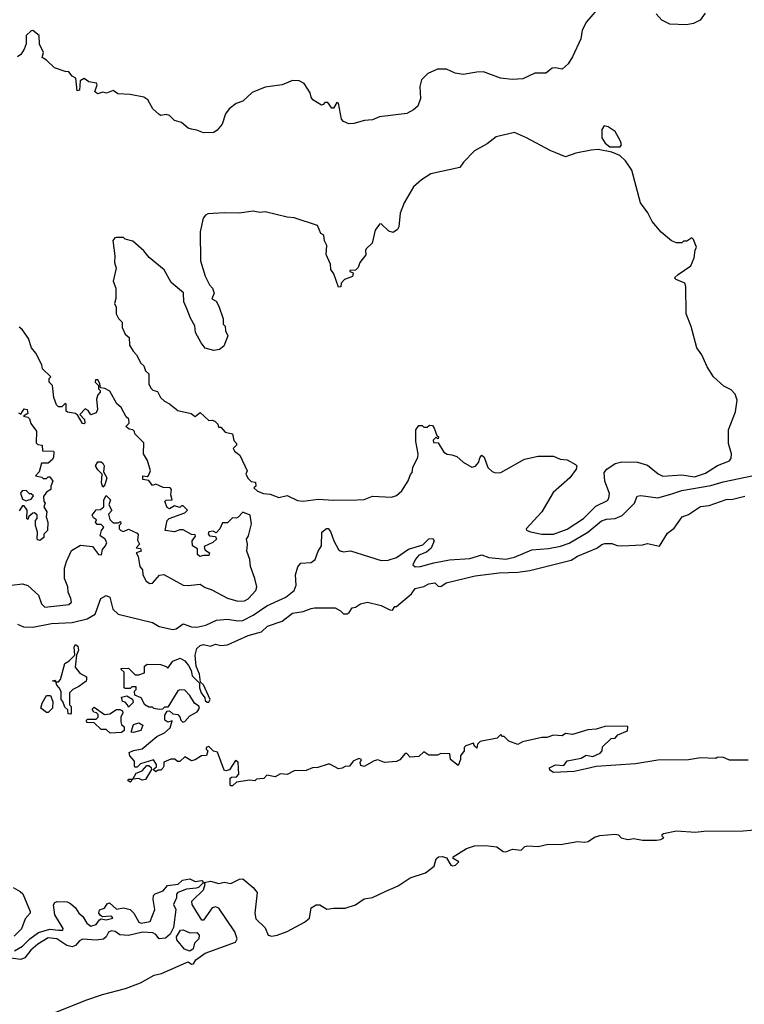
# Model space of a CAD drawing. Extents: x 1678431 to 1860718, y 384618 to 522882.
# Tile 139 of 256: x 1714718 to 1718962, y 498951 to 504717. Entities that reach past the tile are written whole.
import ezdxf

# ---------------------------------------------------------------- set-up
doc = ezdxf.new("R2010")
doc.units = 0

msp = doc.modelspace()

# ---------------------------------------------------------------- linework, layer by layer
at = {"layer": '0CON10XD'}
for points in [[(1718125, 504805.9), (1718037.7, 504705), (1718012.1, 504655), (1718003.3, 504605), (1717955, 504500), (1717930.5, 504459.5), (1717895, 504426.7), (1717855, 504436.2), (1717837, 504433), (1717800, 504405), (1717735, 504403.9), (1717665, 504371.8), (1717602.5, 504367.5), (1717534.1, 504374.1), (1717435, 504410.9), (1717395, 504410.5), (1717315, 504396.8), (1717268.8, 504405), (1717217.9, 504427.9), (1717165, 504427.7), (1717107.9, 504402.1), (1717071.1, 504365), (1717060.4, 504325), (1717064.5, 504255), (1717048.7, 504211.3), (1717025, 504190), (1716985, 504168), (1716825, 504148.1), (1716785, 504130.8), (1716737, 504127), (1716675, 504109.5), (1716645, 504107.8), (1716615, 504120.6), (1716602.2, 504135), (1716585, 504227.5), (1716575, 504232.5), (1716555, 504200), (1716545, 504200), (1716523, 504233), (1716505, 504232.5), (1716495, 504220), (1716485, 504217.5), (1716435, 504248.8), (1716425, 504263.3), (1716419.3, 504289.3), (1716383.7, 504343.7), (1716355, 504358.2), (1716315, 504360.4), (1716255, 504335.8), (1716155, 504321.2), (1716078.9, 504291.1), (1716025, 504240), (1715985, 504226), (1715944.5, 504195.5), (1715923.3, 504166.7), (1715903.1, 504105), (1715875, 504070), (1715855, 504057.1), (1715795, 504054.4), (1715755, 504071.2), (1715725, 504076), (1715705, 504081.2), (1715666.1, 504116.1), (1715625, 504126.7), (1715595, 504156), (1715575, 504162), (1715545, 504156.2), (1715535, 504162), (1715498.6, 504195), (1715468.8, 504248.8), (1715445, 504263.1), (1715365, 504278.8), (1715293.6, 504283.6), (1715265, 504302.5), (1715227, 504287), (1715205, 504293.3), (1715175, 504283.3), (1715157.5, 504295), (1715172.5, 504335), (1715167.5, 504345), (1715123.8, 504353.8), (1715095, 504372.5), (1715071.7, 504358.3), (1715067.5, 504305), (1715055, 504300), (1715047.5, 504375), (1715026.1, 504386.1), (1715005, 504412.5), (1714985, 504413.8), (1714922.5, 504435), (1714875, 504480), (1714850, 504495), (1714856.7, 504525), (1714833.6, 504573.6), (1714832.5, 504625), (1714795, 504653.3), (1714785, 504651.2), (1714756.7, 504625), (1714756.2, 504575), (1714744, 504545), (1714725, 504512.5), (1714705, 504500)], [(1718732.5, 504755), (1718703.1, 504715), (1718664, 504695), (1718623.6, 504686.4), (1718525, 504692), (1718479.2, 504715), (1718445, 504751.5)], [(1718235, 503972.5), (1718242.5, 503985), (1718237.5, 504005), (1718205, 504062.5), (1718165, 504090), (1718140, 504095), (1718127.5, 504075), (1718126.7, 504025), (1718146.2, 503995), (1718175, 503973.3), (1718235, 503972.5)], [(1717775, 501704.1), (1717845, 501704.8), (1717925, 501734.2), (1718020, 501795), (1718091.5, 501868.5), (1718159.5, 501900.5), (1718168.5, 501915), (1718171.4, 501941.4), (1718145.5, 502015), (1718140.6, 502065), (1718157.1, 502085), (1718205, 502118.2), (1718245, 502126.8), (1718335.4, 502125.4), (1718395, 502108.5), (1718457.3, 502057.3), (1718485, 502044.6), (1718595, 502052.5), (1718669.5, 502040.5), (1718735, 502061.2), (1718804, 502106), (1718875.8, 502134.2), (1718885, 502150), (1718886.1, 502173.9), (1718870, 502235), (1718870, 502315), (1718909.2, 502420.8), (1718920.7, 502489.3), (1718908, 502525), (1718885, 502550), (1718841.2, 502571.2), (1718781.2, 502625), (1718744, 502685), (1718712, 502755), (1718683.8, 502795), (1718649.7, 502919.7), (1718622, 502995), (1718620, 503155), (1718612.5, 503175), (1718562.5, 503195), (1718553.3, 503205), (1718574.2, 503225.8), (1718647.5, 503275), (1718667, 503323), (1718673, 503367), (1718682.5, 503385), (1718665, 503430), (1718655, 503440), (1718625, 503420), (1718605, 503420), (1718595, 503410), (1718565, 503410), (1718535, 503422.5), (1718475, 503472.5), (1718422.5, 503535), (1718396.1, 503586.1), (1718353.9, 503643.9), (1718303.3, 503835), (1718265, 503891.2), (1718232, 503922), (1718185, 503942), (1718105, 503957.5), (1718065, 503953.3), (1717975, 503936.2), (1717913.9, 503913.9), (1717825, 503951.2), (1717685.9, 504025.9), (1717615, 504056.7), (1717509.3, 504030.7), (1717455, 503990), (1717381.2, 503948.8), (1717317.3, 503882.7), (1717295, 503851.2), (1717125, 503813.8), (1717070.5, 503779.5), (1717025, 503737.5), (1716970, 503645), (1716946.7, 503585), (1716938.8, 503505), (1716931.2, 503488.8), (1716905, 503470), (1716879.3, 503479.3), (1716835, 503522.5), (1716825, 503520), (1716800, 503485), (1716781.7, 503408.3), (1716747.5, 503375), (1716742.5, 503365), (1716745, 503340), (1716710, 503295), (1716700, 503265), (1716685, 503250), (1716651.7, 503248.3), (1716651.7, 503241.7), (1716670, 503235), (1716666.4, 503213.6), (1716620, 503195), (1716600, 503175), (1716598.3, 503151.7), (1716585, 503150), (1716558.3, 503228.3), (1716540, 503255), (1716537.5, 503285), (1716513, 503343), (1716517.5, 503395), (1716503, 503423), (1716500, 503455), (1716482.5, 503465), (1716461.7, 503511.7), (1716325, 503556.2), (1716285, 503560), (1716155, 503591.2), (1716125, 503588.8), (1716085, 503596), (1716003.9, 503583.9), (1715915, 503586.2), (1715820.7, 503579.3), (1715807, 503573), (1715793.3, 503555), (1715774, 503475), (1715776.2, 503305), (1715803.8, 503215), (1715828.8, 503165), (1715846.2, 503145), (1715857.5, 503115), (1715843, 503083), (1715868.3, 503068.3), (1715885, 503040), (1715910, 502965), (1715910, 502935), (1715921.7, 502921.7), (1715923.3, 502895), (1715937.5, 502865), (1715912.5, 502805), (1715887.5, 502785), (1715855, 502780), (1715805, 502793.3), (1715780, 502825), (1715747.5, 502885), (1715743.3, 502925), (1715718.3, 502968.3), (1715699.2, 503019.2), (1715680, 503065), (1715677, 503117), (1715605, 503177.5), (1715563.2, 503253.2), (1715476.2, 503325), (1715444.2, 503364.2), (1715380.7, 503420.7), (1715335, 503432.5), (1715325, 503442.5), (1715285, 503442.5), (1715275, 503440), (1715263.3, 503425), (1715276, 503335), (1715272.5, 503295), (1715282.3, 503262.3), (1715266.2, 503185), (1715280, 503145), (1715281.2, 503085), (1715273.3, 503055), (1715283.6, 503033.6), (1715283.3, 502995), (1715297, 502967), (1715317.5, 502945), (1715317.5, 502915), (1715336.4, 502876.4), (1715360, 502855), (1715361.7, 502811.7), (1715382.5, 502775), (1715402.5, 502755), (1715427.5, 502705), (1715445, 502690), (1715455, 502660), (1715473.6, 502643.6), (1715473.9, 502583.9), (1715485, 502560), (1715498.3, 502548.3), (1715525, 502540), (1715543.3, 502505), (1715565, 502483.3), (1715595, 502467.5), (1715645, 502427.5), (1715721.7, 502411.7), (1715745, 502392.5), (1715775, 502417.5), (1715825, 502370), (1715845, 502372.5), (1715860, 502365), (1715878.3, 502348.3), (1715881.7, 502331.7), (1715895, 502330), (1715921.7, 502301.7), (1715965, 502292.5), (1715973, 502253), (1715987.5, 502235), (1715987.5, 502225), (1715967.5, 502205), (1715975, 502190), (1716006.7, 502166.7), (1716050, 502075), (1716042.5, 502055), (1716055, 502030), (1716073, 502013), (1716098.3, 502008.3), (1716100, 501985), (1716090, 501975), (1716110, 501955), (1716145, 501942.5), (1716185, 501938.8), (1716235, 501918.8), (1716285, 501930), (1716345, 501901.2), (1716377.7, 501897.7), (1716465, 501908.9), (1716555, 501902.5), (1716695, 501904.4), (1716735, 501907.5), (1716785, 501926.7), (1716895, 501921.4), (1716925, 501930), (1716955, 501957.5), (1716993.6, 502016.4), (1717006.4, 502053.6), (1717016.7, 502065), (1717020, 502095), (1717050, 502155), (1717052.5, 502175), (1717037, 502247), (1717037.5, 502315), (1717055, 502340), (1717075, 502340), (1717085, 502330), (1717105, 502330), (1717118.3, 502341.7), (1717135, 502340), (1717145.9, 502325.9), (1717161.7, 502281.7), (1717170, 502275), (1717168.3, 502261.7), (1717155, 502270), (1717140, 502255), (1717141.7, 502241.7), (1717168.3, 502238.3), (1717202.5, 502185), (1717221.7, 502171.7), (1717249.3, 502169.3), (1717278.3, 502158.3), (1717315, 502126.2), (1717365, 502096.7), (1717387.7, 502102.3), (1717405, 502123.3), (1717414.3, 502155), (1717425, 502166), (1717437.3, 502155), (1717460.5, 502095), (1717485, 502070.8), (1717505, 502062.5), (1717535, 502066.2), (1717675, 502144), (1717755, 502161.2), (1717845, 502160), (1717884, 502144), (1717925, 502140), (1717973, 502113), (1717980, 502105), (1717977.5, 502085), (1717940, 502035), (1717842.1, 501947.9), (1717776, 501835), (1717683.3, 501735), (1717686.7, 501726.7), (1717708.5, 501718.5), (1717775, 501704.1)], [(1714670, 501405), (1714735, 501414.2), (1714765, 501404.2), (1714827.7, 501347.7), (1714845, 501296), (1714865, 501276.9), (1715005, 501292.2), (1715020.8, 501305), (1715017.9, 501327.9), (1715001.4, 501365), (1715000, 501395), (1714979.4, 501445), (1714980, 501505), (1714992.5, 501545), (1715020.7, 501609.3), (1715075, 501640), (1715145, 501632.5), (1715180, 501585), (1715196.1, 501583.9), (1715202.5, 501615), (1715220, 501635), (1715227.5, 501655), (1715216.4, 501676.4), (1715190, 501695), (1715197.5, 501725), (1715210, 501745), (1715195, 501760), (1715171.7, 501761.7), (1715162.5, 501775), (1715168.3, 501788.3), (1715150.7, 501800.7), (1715143.3, 501815), (1715165, 501847.5), (1715191.7, 501848.3), (1715210, 501865), (1715210, 501905), (1715225, 501930), (1715250, 501905), (1715240, 501875), (1715257.5, 501842.5), (1715238.3, 501821.7), (1715245, 501790), (1715265, 501770), (1715295, 501770), (1715308.3, 501778.3), (1715310, 501765), (1715300, 501755), (1715300, 501735), (1715310, 501725), (1715325, 501720), (1715355, 501732.5), (1715405, 501710), (1715411.7, 501701.7), (1715408.3, 501668.3), (1715420, 501645), (1715400, 501625), (1715425, 501620), (1715430, 501605), (1715400, 501595), (1715412.5, 501572.5), (1715422, 501515), (1715436.2, 501495), (1715440, 501465), (1715458.3, 501428.3), (1715480, 501415), (1715495, 501416.7), (1715536.4, 501463.6), (1715563, 501467), (1715675, 501405.6), (1715705, 501402.5), (1715775, 501412), (1715805, 501392), (1715839.3, 501379.3), (1715935, 501328.9), (1715995, 501311.8), (1716035, 501314.6), (1716055, 501324.6), (1716101.4, 501375), (1716105.8, 501395), (1716095.8, 501445), (1716070, 501515), (1716065.6, 501555.6), (1716048.8, 501605), (1716052, 501645), (1716046.2, 501675), (1716058.8, 501695), (1716076, 501764), (1716067.5, 501815), (1716025, 501832.5), (1715995, 501802.5), (1715985, 501797.5), (1715965, 501800), (1715935, 501770), (1715905, 501770), (1715890, 501735), (1715868.3, 501711.7), (1715851.7, 501721.7), (1715825, 501717.5), (1715822.5, 501705), (1715830, 501695), (1715865, 501690), (1715870, 501675), (1715850, 501655), (1715798.3, 501631.7), (1715801.7, 501611.7), (1715830, 501595), (1715825, 501580), (1715795, 501580), (1715773, 501573), (1715760, 501585), (1715758.3, 501618.3), (1715730, 501635), (1715727.5, 501665), (1715746.7, 501693.3), (1715745, 501700), (1715725, 501702.5), (1715675, 501730), (1715655, 501730), (1715625, 501717.5), (1715570, 501725), (1715582.5, 501785), (1715593.6, 501796.4), (1715685, 501830), (1715700, 501845), (1715675, 501870), (1715665, 501870), (1715655, 501860), (1715625, 501870), (1715595, 501853.3), (1715580.7, 501860.7), (1715567.5, 501895), (1715575, 501902.5), (1715610, 501905), (1715602.5, 501935), (1715607.5, 501965), (1715600, 501975), (1715558.3, 501978.3), (1715515, 501997.5), (1715495, 501990), (1715475, 502017.5), (1715440, 502025), (1715440, 502045), (1715465, 502042.5), (1715473, 502047), (1715483.3, 502075), (1715466.7, 502135), (1715442.5, 502175), (1715445, 502240), (1715391.7, 502291.7), (1715390, 502305), (1715380, 502315), (1715358.3, 502318.3), (1715340, 502335), (1715360, 502355), (1715357, 502377), (1715341.7, 502391.7), (1715312.5, 502445), (1715287, 502467), (1715245, 502542.5), (1715217, 502557), (1715191.7, 502561.7), (1715187, 502587), (1715175, 502607.5), (1715161.7, 502608.3), (1715160, 502595), (1715180, 502575), (1715180, 502555), (1715190, 502545), (1715190, 502535), (1715175, 502520), (1715167.5, 502495), (1715173.3, 502435), (1715166.7, 502415), (1715135, 502402.5), (1715119.3, 502429.3), (1715101.7, 502438.3), (1715070, 502405), (1715097.5, 502375), (1715100, 502355), (1715095, 502350), (1715085, 502352.5), (1715058.3, 502398.3), (1715045, 502410), (1714998.3, 502418.3), (1714990, 502425), (1714990, 502465), (1714985, 502470), (1714965, 502450), (1714945, 502450), (1714932.5, 502462.5), (1714917.5, 502505), (1714910, 502575), (1714890, 502595), (1714890, 502615), (1714900, 502625), (1714851.7, 502671.7), (1714847.5, 502695), (1714812.5, 502765), (1714787.5, 502795), (1714769.5, 502849.5), (1714733, 502903), (1714715, 502916.7)], [(1714710, 502415), (1714725, 502407.5), (1714745, 502437.5), (1714762.5, 502435), (1714765, 502410), (1714740, 502395), (1714765, 502390), (1714775, 502380), (1714783, 502353), (1714817, 502307), (1714815, 502240), (1714825, 502230), (1714850, 502225), (1714851.7, 502191.7), (1714915, 502190), (1714917.5, 502185), (1714916.7, 502155), (1714909.3, 502140.7), (1714885, 502120), (1714845, 502120), (1714831.7, 502068.3), (1714810, 502045), (1714847, 502037), (1714855, 502030), (1714875, 502030), (1714885, 502040), (1714895, 502040), (1714912.5, 502015), (1714900, 501985), (1714900, 501965), (1714875, 501950), (1714857.5, 501925), (1714860, 501895), (1714867.5, 501885), (1714860, 501865), (1714877.5, 501835), (1714872.5, 501805), (1714882.5, 501775), (1714880, 501725), (1714860, 501705), (1714860, 501685), (1714835, 501667.5), (1714825, 501670), (1714820, 501675), (1714822.5, 501715), (1714810, 501755), (1714810, 501785), (1714820, 501795), (1714820, 501815), (1714805, 501830), (1714795, 501827.5), (1714771.7, 501808.3), (1714765, 501790), (1714760, 501795), (1714762.5, 501845), (1714745, 501870), (1714735, 501870), (1714715, 501840)], [(1715205, 501980), (1715197.5, 502005), (1715200, 502055), (1715175, 502080), (1715162.5, 502105), (1715175, 502127.5), (1715195, 502127.5), (1715205, 502120), (1715212.5, 502105), (1715208.3, 502068.3), (1715227.5, 502035), (1715217, 501993), (1715205, 501980)], [(1714705, 501177.8), (1714741, 501161), (1714795, 501159.8), (1714905, 501180.4), (1715025, 501186.7), (1715112.5, 501207.5), (1715159.6, 501235), (1715193.1, 501326.9), (1715225, 501345.3), (1715245.2, 501335.2), (1715263.9, 501265), (1715295, 501236.2), (1715495, 501186.2), (1715535, 501164.3), (1715615, 501145.8), (1715635, 501149.7), (1715675, 501178.2), (1715725, 501162.3), (1715755, 501160.2), (1715808.6, 501171.4), (1715869.9, 501200.1), (1715935, 501207.1), (1715995, 501196.2), (1716025, 501199), (1716085, 501229.3), (1716164.4, 501284.4), (1716275.8, 501334.2), (1716325, 501374.5), (1716336.6, 501405), (1716332.5, 501465), (1716346.9, 501513.1), (1716365, 501533.8), (1716425, 501538.6), (1716449.2, 501555), (1716466.7, 501605), (1716484.6, 501635.4), (1716487.5, 501715), (1716515, 501737.8), (1716525, 501736.9), (1716538.8, 501718.8), (1716558.2, 501665), (1716584.3, 501615), (1716595, 501606.2), (1716615, 501601.2), (1716655, 501606), (1716835, 501549.3), (1716875, 501552.5), (1716925, 501567.8), (1716995, 501616.8), (1717079, 501641), (1717115, 501677.3), (1717138.2, 501678.2), (1717144.6, 501665), (1717127.1, 501622.9), (1717100.6, 501599.4), (1717055, 501580.5), (1717035, 501557.3), (1717020.8, 501525), (1717033.4, 501513.4), (1717065.8, 501514.2), (1717143, 501537), (1717235, 501553), (1717355, 501561.8), (1717425, 501583.2), (1717465, 501567.9), (1717565, 501557.9), (1717615, 501570.2), (1717717.6, 501612.4), (1717815, 501619.3), (1717885, 501634.4), (1717935, 501652.1), (1718045.1, 501714.9), (1718125, 501782.3), (1718155, 501792.6), (1718205, 501795.2), (1718246.7, 501813.3), (1718319.4, 501885), (1718335, 501925.7), (1718355, 501929.6), (1718455, 501916.8), (1718530.9, 501939.1), (1718595, 501960.8), (1718765, 501989.4), (1718838.6, 502011.4), (1719015, 502047.2)], [(1714755, 501900), (1714765, 501902.5), (1714785, 501910), (1714798.3, 501928.3), (1714785, 501940), (1714775, 501940), (1714755, 501960), (1714731.7, 501958.3), (1714723.3, 501945), (1714735, 501910), (1714755, 501900)], [(1718035, 500328.8), (1717965, 500313.3), (1717845, 500307.5), (1717821.7, 500321.7), (1717820, 500335), (1717855, 500352.5), (1717905, 500350), (1717925, 500377.5), (1718007, 500393), (1718035, 500410), (1718075, 500402.5), (1718118.3, 500421.7), (1718130, 500435), (1718131.7, 500458.3), (1718181.7, 500508.3), (1718205, 500510), (1718221.7, 500528.3), (1718278.3, 500551.7), (1718280, 500575), (1718275, 500580), (1718145, 500577.5), (1718095, 500562.5), (1718045, 500557.5), (1717955, 500530), (1717915, 500537.5), (1717895, 500522.5), (1717845, 500527.5), (1717805, 500512.5), (1717775, 500512.5), (1717663, 500487), (1717635, 500472.5), (1717581.7, 500491.7), (1717555, 500520), (1717545, 500520), (1717535, 500530), (1717515, 500510), (1717415, 500490), (1717400, 500475), (1717395, 500450), (1717381.7, 500461.7), (1717375, 500480), (1717330, 500465), (1717320, 500455), (1717320, 500435), (1717300, 500405), (1717300, 500385), (1717285, 500350), (1717240, 500385), (1717237, 500417), (1717185, 500420), (1717165, 500410), (1717115, 500410), (1717085, 500430), (1717055, 500402.5), (1717005, 500397.5), (1716985, 500420), (1716975, 500420), (1716945, 500382.5), (1716925, 500372.5), (1716855, 500366.7), (1716815, 500382.5), (1716793, 500377), (1716735, 500343.8), (1716715, 500350), (1716712.5, 500367.5), (1716720, 500385), (1716705, 500390), (1716670, 500375), (1716650, 500345), (1716625, 500342.5), (1716606.7, 500333.3), (1716585, 500330), (1716535, 500357.5), (1716525, 500357.5), (1716463, 500337), (1716433.6, 500336.4), (1716395, 500320), (1716325, 500317.5), (1716285, 500297.5), (1716245, 500300), (1716215, 500282.5), (1716165, 500292.5), (1716147, 500273), (1716105, 500270), (1716095, 500260), (1716065, 500262.5), (1715988.3, 500251.7), (1715965, 500230), (1715955, 500230), (1715950, 500235), (1715950, 500275), (1715958.3, 500281.7), (1715987, 500283), (1716001.7, 500298.3), (1715998.3, 500368.3), (1715981.7, 500378.3), (1715946.2, 500323.8), (1715925, 500317.5), (1715915, 500322.5), (1715877, 500427), (1715853, 500433), (1715825, 500460), (1715810, 500455), (1715810, 500445), (1715820, 500435), (1715811.7, 500408.3), (1715783.6, 500406.4), (1715745, 500382.5), (1715725, 500377.5), (1715685, 500400), (1715655, 500372.5), (1715643, 500373), (1715626.4, 500386.4), (1715603, 500387), (1715561.7, 500368.3), (1715562.5, 500345), (1715556.4, 500333.6), (1715545, 500322.5), (1715528.3, 500321.7), (1715515, 500312.5), (1715500, 500325), (1715518.3, 500341.7), (1715520, 500355), (1715501.7, 500381.7), (1715425, 500360), (1715405, 500340), (1715395, 500340), (1715390, 500345), (1715390, 500375), (1715362.5, 500405), (1715360, 500425), (1715383.6, 500436.4), (1715435, 500446.7), (1715521.7, 500518.3), (1715565, 500540), (1715599.3, 500570.7), (1715610, 500610), (1715585, 500602.5), (1715567.5, 500615), (1715567.5, 500645), (1715581.7, 500668.3), (1715595, 500670), (1715615, 500652.5), (1715645, 500647.5), (1715656.7, 500635), (1715662.5, 500615), (1715673, 500603), (1715685, 500607.5), (1715715, 500640), (1715756.4, 500663.6), (1715770, 500685), (1715766.4, 500696.4), (1715742.5, 500715), (1715715, 500760), (1715685, 500790), (1715655, 500792.5), (1715643.6, 500786.4), (1715585, 500690), (1715565, 500690), (1715555, 500680), (1715535, 500677.5), (1715503, 500683), (1715495, 500690), (1715475, 500690), (1715450, 500705), (1715430, 500745), (1715391.7, 500761.7), (1715390, 500785), (1715400, 500795), (1715400, 500810), (1715375, 500810), (1715365, 500800), (1715335, 500800), (1715330, 500805), (1715330, 500895), (1715311.7, 500911.7), (1715311.7, 500918.3), (1715355, 500920), (1715395, 500880), (1715415, 500880), (1715448.3, 500891.7), (1715448.3, 500931.7), (1715465, 500942.5), (1715541.7, 500941.7), (1715575, 500930), (1715585, 500920), (1715615, 500960), (1715657, 500977), (1715685, 500962.5), (1715706.7, 500935), (1715722.5, 500905), (1715727.5, 500875), (1715771.7, 500831.7), (1715770, 500805), (1715780, 500775), (1715802.5, 500745), (1715805, 500730), (1715815, 500720), (1715825, 500720), (1715832.5, 500735), (1715795, 500822.5), (1715777.5, 500837.5), (1715770, 500885), (1715750.6, 500930.6), (1715745.7, 500995), (1715755.8, 501034.2), (1715775, 501051.2), (1715795, 501057.1), (1715835, 501048.6), (1715865, 501060), (1715895, 501052), (1715935, 501056), (1716055, 501111.1), (1716135, 501132.5), (1716168.8, 501165), (1716255, 501194), (1716315, 501241.4), (1716378.3, 501251.7), (1716425, 501268.8), (1716445, 501273.3), (1716565, 501272.5), (1716597.5, 501255), (1716615, 501237.5), (1716635, 501236.7), (1716647.5, 501245), (1716665, 501272.5), (1716685, 501277.5), (1716714.1, 501295.9), (1716755, 501306.7), (1716835, 501286.7), (1716885, 501260), (1716901.7, 501258.3), (1716915, 501280), (1716925, 501280), (1717013.3, 501355), (1717034.2, 501385.8), (1717085, 501396.7), (1717115, 501413.8), (1717148.3, 501418.3), (1717169.3, 501399.3), (1717185, 501396.7), (1717215, 501420), (1717385, 501460), (1717525, 501478.6), (1717635, 501480.9), (1717705, 501490.7), (1717948.5, 501551.5), (1717985, 501575.6), (1718098, 501622), (1718126.4, 501643.6), (1718145, 501648.8), (1718185, 501650), (1718217.3, 501637.3), (1718245, 501635.8), (1718365, 501642), (1718395, 501649.2), (1718465, 501634.3), (1718510.9, 501709.1), (1718550, 501740), (1718597.5, 501805), (1718635, 501820), (1718705, 501865.6), (1718755, 501872.5), (1718855, 501906.4), (1718895, 501909.4), (1718965, 501926.7)], [(1715015, 500650), (1715001.7, 500651.7), (1715000, 500675), (1714981.7, 500691.7), (1714970, 500725), (1714960, 500735), (1714961.7, 500781.7), (1714950, 500805), (1714935, 500820), (1714930, 500840), (1714910, 500845), (1714925, 500850), (1714930, 500840), (1714945, 500840), (1714957, 500853), (1714983, 500947), (1715008.3, 500961.7), (1715040, 500995), (1715037.5, 501045), (1715045, 501057.5), (1715058.3, 501048.3), (1715062.5, 501025), (1715050, 500995), (1715042.5, 500925), (1715070.7, 500890.7), (1715108.3, 500868.3), (1715110, 500855), (1715106.4, 500843.6), (1715065, 500812.5), (1715030, 500795), (1715010, 500775), (1715010, 500705), (1715020, 500695), (1715020, 500655), (1715015, 500650)], [(1714885, 500660), (1714875, 500660), (1714842.5, 500685), (1714850, 500715), (1714875, 500760), (1714898.3, 500758.3), (1714912.5, 500725), (1714910, 500685), (1714885, 500660)], [(1715355, 500690), (1715350, 500705), (1715335, 500720), (1715320, 500725), (1715315, 500750), (1715345, 500757.5), (1715378.3, 500738.3), (1715381.7, 500718.3), (1715355, 500690)], [(1715248.3, 500538.3), (1715225, 500560), (1715195, 500560), (1715155, 500600), (1715111.7, 500601.7), (1715110, 500615), (1715115, 500620), (1715165, 500620), (1715177, 500633), (1715177.5, 500647.5), (1715168.3, 500658.3), (1715151.7, 500661.7), (1715141.7, 500678.3), (1715155, 500690), (1715215, 500647.5), (1715245, 500652.5), (1715285, 500677.5), (1715305, 500677.5), (1715320, 500670), (1715322.5, 500655), (1715310, 500635), (1715310, 500605), (1715315, 500590), (1715330, 500575), (1715330, 500555), (1715315, 500542.5), (1715248.3, 500538.3)], [(1715385, 500543.3), (1715370, 500545), (1715385, 500590), (1715415, 500600), (1715440, 500585), (1715426.4, 500553.6), (1715385, 500543.3)], [(1718985, 500380), (1718875, 500380), (1718835, 500397.5), (1718803.6, 500396.4), (1718795, 500390), (1718705, 500393.3), (1718635, 500383.3), (1718455, 500380), (1718325, 500360), (1718095, 500343.3), (1718035, 500328.8)], [(1715365, 500252.5), (1715351.7, 500261.7), (1715355, 500270), (1715380, 500270), (1715400, 500305), (1715435, 500317.5), (1715461.7, 500348.3), (1715475, 500350), (1715488.3, 500338.3), (1715490, 500325), (1715455, 500267.5), (1715435, 500263.3), (1715415, 500272.5), (1715380, 500270), (1715365, 500252.5)], [(1714877.4, 498882.6), (1715104.7, 498975.3), (1715201.9, 499008.1), (1715337.4, 499042.6), (1715425, 499077.1), (1715505, 499122.2), (1715548.3, 499131.7), (1715695, 499195.7), (1715705, 499198.6), (1715725, 499186.7), (1715735, 499187.5), (1715749.2, 499210.8), (1715805, 499249.5), (1715981.2, 499315), (1715991.4, 499335), (1715977.9, 499375), (1715885, 499512.9), (1715865, 499522), (1715844.2, 499515.8), (1715795, 499442.5), (1715785, 499442.5), (1715749.1, 499499.1), (1715728, 499535), (1715725.8, 499555), (1715795, 499621.9), (1715804.5, 499654.5), (1715797.5, 499665), (1715835, 499672.7), (1715885, 499657.9), (1715915, 499665.3), (1715955, 499657.3), (1716005, 499684), (1716025, 499686.2), (1716085, 499635.6), (1716108.2, 499605), (1716095.4, 499484.6), (1716100.9, 499450.9), (1716155, 499398.8), (1716173.3, 499355), (1716195, 499349.7), (1716225, 499354.8), (1716285, 499378), (1716385, 499430.8), (1716414.6, 499455), (1716424.2, 499515), (1716455, 499534.2), (1716475, 499534.2), (1716517.6, 499507.6), (1716555, 499514.2), (1716625, 499513.6), (1716685, 499533.3), (1716735, 499569), (1716785, 499577.1), (1716858.1, 499611.9), (1716934.8, 499645.2), (1717005, 499690.4), (1717095, 499721.2), (1717145, 499760), (1717156.4, 499803.6), (1717170, 499815), (1717195, 499816.2), (1717217.7, 499807.7), (1717242.9, 499765), (1717255, 499760.8), (1717270.8, 499765), (1717290, 499785), (1717257.5, 499805), (1717257.5, 499815), (1717335, 499862.5), (1717381.7, 499878.3), (1717445, 499881.2), (1717513, 499873), (1717550, 499845), (1717565, 499843.5), (1717605, 499860), (1717655, 499853.1), (1717675.6, 499874.4), (1717691.2, 499878.8), (1717755, 499875.6), (1717812.4, 499887.6), (1717885, 499886.2), (1717985, 499904), (1718025, 499900), (1718046.7, 499905), (1718085, 499930), (1718115, 499940), (1718205, 499946.2), (1718225, 499942.5), (1718240, 499925), (1718280, 499915), (1718315, 499921.2), (1718365, 499911.5), (1718447.6, 499912.4), (1718472.5, 499915), (1718490, 499925), (1718480, 499935), (1718480, 499945), (1718488.3, 499951.7), (1718565, 499966.7), (1718675, 499958), (1718725, 499963.8), (1718955, 499967.1), (1719045.4, 499974.6)], [(1714686.6, 499263.4), (1714735, 499291.5), (1714776.7, 499335), (1714828.7, 499371.3), (1714895, 499391.3), (1714945, 499385.6), (1714970, 499385), (1714973.3, 499395), (1714924.4, 499475), (1714916.5, 499533.5), (1714923.9, 499546.1), (1714937.1, 499552.9), (1714995, 499550.3), (1715015, 499540.9), (1715045.2, 499515.2), (1715063.8, 499483.8), (1715088, 499465), (1715112, 499425), (1715135, 499408), (1715165, 499418), (1715185, 499446.2), (1715195, 499451.2), (1715225, 499444.5), (1715262.5, 499455), (1715257.5, 499465), (1715247.5, 499467.5), (1715203, 499463), (1715190.3, 499470.3), (1715181.5, 499485), (1715186.2, 499503.8), (1715215, 499513.3), (1715230, 499540), (1715244.3, 499545.7), (1715285, 499508), (1715325, 499516.2), (1715365, 499505.5), (1715385.6, 499485), (1715415, 499432), (1715430, 499425), (1715481.4, 499435), (1715510, 499505), (1715499.2, 499565), (1715502.3, 499587.7), (1715511.4, 499598.6), (1715558.8, 499615), (1715584.1, 499645.9), (1715645.8, 499654.2), (1715672.2, 499677.8), (1715715, 499684.7), (1715745, 499670.5), (1715785.3, 499675.3), (1715794, 499665), (1715765, 499635.4), (1715750.8, 499630.8), (1715694, 499625), (1715644.3, 499605.7), (1715636.9, 499595), (1715635.7, 499574.3), (1715618.8, 499535), (1715631.9, 499505), (1715619.1, 499400.9), (1715598.9, 499361.1), (1715571.1, 499338.9), (1715535, 499334.3), (1715515, 499359.6), (1715498.3, 499368.3), (1715437.2, 499372.8), (1715355, 499353.1), (1715305, 499357.5), (1715276.6, 499376.6), (1715255, 499381.1), (1715237.6, 499372.4), (1715223.6, 499345), (1715207.8, 499332.2), (1715165, 499326), (1715085, 499331.6), (1715067.7, 499322.3), (1715043.8, 499295), (1715025, 499287.8), (1714994.4, 499294.4), (1714935, 499333.5), (1714885, 499339.4), (1714825, 499302.9), (1714782.8, 499267.2), (1714748.1, 499221.9), (1714725, 499213.8)], [(1714678.8, 499635), (1714721.6, 499611.6), (1714736.8, 499596.8), (1714780, 499495), (1714779.3, 499485), (1714749.7, 499450.3), (1714728.1, 499391.9), (1714685, 499349.3)], [(1715715, 499262.1), (1715682.7, 499272.7), (1715638.3, 499328.3), (1715636.7, 499345), (1715660, 499385), (1715675, 499386.7), (1715715, 499368.8), (1715755, 499371.4), (1715768.1, 499355), (1715766.7, 499335), (1715740.7, 499309.3), (1715734.7, 499275.3), (1715715, 499262.1)], [(1714725, 499213.8), (1714634.1, 499224.1)]]:
    msp.add_lwpolyline(points, dxfattribs=at)

doc.saveas('drawing.dxf')
